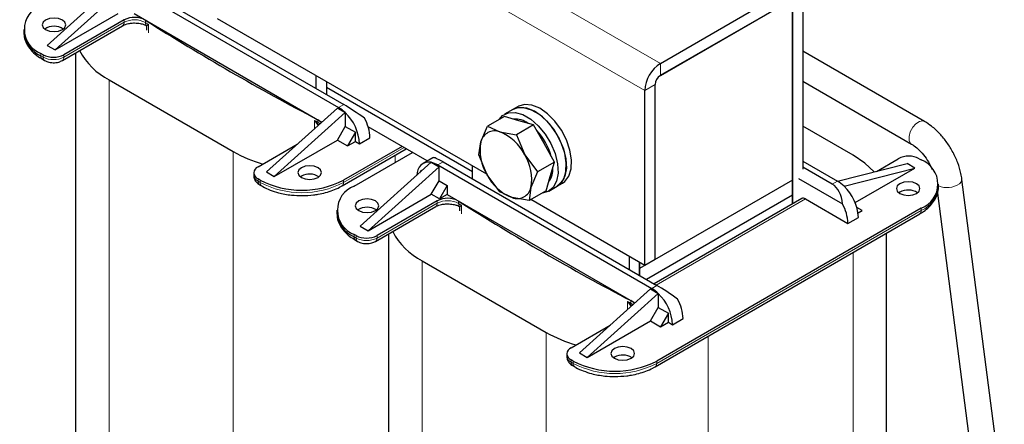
# Model space of a CAD drawing. Header units: millimetres. Extents: x 5 to 418, y 2 to 292.
# Tile 20 of 37: x 253 to 307, y 96 to 118. Entities that reach past the tile are written whole.
import ezdxf

# ---------------------------------------------------------------- set-up
doc = ezdxf.new("R2010")
doc.units = ezdxf.units.MM

msp = doc.modelspace()

# ---------------------------------------------------------------- linework, layer by layer
at = {"color": 7, "linetype": 'Continuous', "lineweight": 18}
for p, q in [((287.0996, 113.7721), (241.8448, 139.8972)), ((287.9482, 115.2418), (275.1536, 122.628)), ((255.6192, 115.5826), (258.8821, 117.4662)), ((258.8821, 117.4662), (258.8821, 117.5969)), ((260.0392, 117.5813), (260.0392, 117.4507)), ((260.0762, 117.312), (260.1961, 117.3514)), ((260.1961, 117.3514), (260.1022, 117.2638)), ((260.1961, 117.3514), (260.1961, 116.8942)), ((254.3747, 115.6479), (254.3747, 115.7785)), ((254.4879, 115.5826), (254.3747, 115.6479)), ((254.4879, 115.7132), (254.4879, 115.5826)), ((255.6192, 115.5826), (255.6192, 115.7132)), ((287.9482, 115.2418), (287.9482, 114.5886)), ((258.0658, 114.3497), (258.0658, 86.3261)), ((287.6653, 114.0987), (287.0996, 113.7721)), ((270.7938, 113.0111), (270.5109, 112.8479)), ((269.205, 111.7118), (269.205, 112.1507)), ((269.3821, 111.9067), (269.205, 112.1507)), ((269.205, 112.1507), (269.4107, 111.9233)), ((269.377, 112.0601), (269.377, 112.1907)), ((274.0606, 110.6842), (270.7796, 108.7901)), ((264.7975, 110.4636), (264.7975, 82.44)), ((273.5656, 110.2631), (273.5656, 109.8759)), ((276.1678, 109.9088), (275.8849, 109.7455)), ((266.141, 108.8554), (266.141, 108.986)), ((266.2541, 108.9207), (266.2541, 108.7901)), ((270.7796, 108.7901), (270.7796, 108.9207)), ((266.2541, 108.7901), (266.141, 108.8554)), ((297.5507, 108.8638), (297.2678, 108.7005)), ((287.7221, 103.2386), (295.8112, 107.9084)), ((272.5898, 105.7857), (275.8527, 107.6693)), ((275.8527, 107.6693), (275.8527, 107.8)), ((277.0097, 107.7844), (277.0097, 107.6538)), ((277.0467, 107.5151), (277.1666, 107.5545)), ((277.1666, 107.5545), (277.0728, 107.4669)), ((277.1666, 107.5545), (277.1666, 107.0973)), ((302.0903, 107.4022), (302.0903, 107.2716)), ((302.0903, 107.2716), (287.7502, 98.9932)), ((271.3453, 105.851), (271.3453, 105.9816)), ((271.4584, 105.7857), (271.3453, 105.851)), ((271.4584, 105.9163), (271.4584, 105.7857)), ((272.5898, 105.7857), (272.5898, 105.9163)), ((298.3992, 105.0054), (298.3992, 84.9545)), ((275.0364, 104.5528), (275.0364, 76.5292)), ((287.7643, 103.2142), (287.4815, 103.051)), ((286.1756, 101.9149), (286.1756, 102.3538)), ((286.3527, 102.1098), (286.1756, 102.3538)), ((286.1756, 102.3538), (286.3812, 102.1264)), ((286.3475, 102.2632), (286.3475, 102.3938)), ((281.7681, 100.6667), (281.7681, 72.6431)), ((290.5362, 100.4662), (290.5362, 72.6431)), ((283.1116, 99.0585), (283.1116, 99.1891)), ((283.2247, 98.9932), (283.1116, 99.0585)), ((283.2247, 99.1238), (283.2247, 98.9932)), ((287.7502, 98.9932), (287.7502, 99.1238))]:
    msp.add_line(p, q, dxfattribs=at)
at = {"color": 7, "linetype": 'Continuous', "lineweight": 25}
for p, q in [((287.9482, 115.2418), (299.8276, 122.0997)), ((287.9482, 114.5886), (299.8276, 121.4464)), ((258.5608, 119.6812), (254.7141, 116.2194)), ((259.1972, 119.7057), (270.7938, 113.0111)), ((258.9851, 119.4363), (255.1384, 115.9745)), ((258.9144, 119.5424), (270.5109, 112.8479)), ((295.1041, 118.7194), (287.9368, 114.5818)), ((295.1041, 108.9209), (295.1041, 118.7194)), ((295.6698, 118.7193), (295.6698, 109.5104)), ((295.1041, 118.3928), (295.1041, 107.6354)), ((255.1384, 115.9745), (258.5608, 117.9502)), ((258.8821, 117.5969), (255.6192, 115.7132)), ((259.4235, 117.942), (269.6, 112.0672)), ((278.5449, 109.2388), (263.9524, 117.6629)), ((253.4375, 117.0848), (253.4375, 116.9542)), ((255.5364, 115.3994), (258.7993, 117.2831)), ((260.0578, 117.3124), (260.0762, 117.312)), ((260.0913, 117.2422), (260.0913, 117.05)), ((254.7141, 116.2194), (255.1384, 115.9745)), ((302.273, 112.0934), (295.6698, 115.9054)), ((254.4879, 115.7132), (254.3747, 115.7785)), ((254.4576, 115.4648), (254.5707, 115.3994)), ((256.2499, 115.8113), (256.2499, 88.8569)), ((258.0658, 114.3497), (264.7975, 110.4636)), ((269.2805, 114.587), (269.2805, 113.8847)), ((269.8462, 114.2605), (269.8462, 113.5581)), ((295.6698, 114.275), (301.5671, 110.8706)), ((277.7658, 109.3617), (269.8462, 113.9336)), ((287.0996, 104.3003), (287.0996, 113.7721)), ((287.6653, 104.6268), (287.6653, 114.0987)), ((266.5935, 109.3616), (270.4402, 112.8234)), ((270.4402, 112.8234), (270.8642, 112.5786)), ((279.96, 112.7473), (279.5075, 112.4861)), ((280.2429, 112.9106), (279.96, 112.7473)), ((267.0178, 109.1167), (270.8645, 112.5784)), ((270.8645, 112.5784), (270.8642, 112.5786)), ((270.8645, 112.5783), (270.8645, 111.8272)), ((279.4925, 112.3722), (278.5723, 111.841)), ((280.2855, 112.1391), (279.4925, 112.3722)), ((281.0785, 111.9061), (280.2855, 112.1391)), ((270.4402, 111.0924), (270.8645, 111.8272)), ((270.8645, 111.8272), (271.416, 111.5088)), ((275.3172, 109.9588), (272.1073, 111.8118)), ((278.218, 110.9943), (278.5723, 111.841)), ((278.5723, 111.841), (279.239, 111.535)), ((281.0785, 111.9061), (280.1583, 111.3748)), ((281.6435, 110.8992), (281.0785, 111.9061)), ((298.3992, 110.2677), (295.6698, 111.8434)), ((267.0178, 109.1167), (270.4402, 111.0924)), ((270.4402, 111.0924), (270.9917, 110.774)), ((271.416, 111.5088), (270.9917, 110.774)), ((270.9917, 110.774), (271.416, 111.0189)), ((271.416, 111.0189), (271.416, 111.5088)), ((271.416, 111.0189), (271.6423, 110.8883)), ((271.6423, 110.8883), (272.208, 111.2148)), ((279.239, 111.535), (280.1583, 111.3748)), ((280.1583, 111.3748), (280.597, 110.2951)), ((266.141, 109.6392), (268.2635, 110.8645)), ((270.6968, 108.6069), (274.1778, 110.6165)), ((273.9475, 110.7495), (270.7796, 108.9207)), ((278.1164, 110.2935), (278.218, 110.9943)), ((282.2085, 109.8924), (281.6435, 110.8992)), ((271.3453, 108.5942), (274.5132, 110.4229)), ((275.6227, 110.1351), (275.085, 109.8247)), ((278.5551, 109.2137), (278.1164, 110.2935)), ((280.597, 110.2951), (281.2883, 109.3612)), ((295.6698, 109.9496), (297.5507, 108.8638)), ((299.6566, 109.3935), (300.8458, 110.08)), ((301.9772, 110.08), (302.0903, 110.0147)), ((275.5314, 109.8843), (271.6847, 106.4225)), ((275.9556, 109.6394), (272.109, 106.1776)), ((274.9035, 109.3192), (274.9798, 109.4515)), ((274.9798, 109.4515), (275.0228, 109.4266)), ((275.5317, 109.8841), (275.5314, 109.8843)), ((275.5317, 109.8841), (275.9556, 109.6394)), ((275.8849, 109.7455), (287.4815, 103.051)), ((275.9556, 108.8881), (275.9556, 109.6394)), ((276.1678, 109.9088), (287.7643, 103.2142)), ((277.7658, 108.9862), (277.7658, 109.6886)), ((282.2085, 109.8924), (281.2883, 109.3612)), ((281.9805, 109.1186), (282.2085, 109.8924)), ((297.2678, 108.7005), (295.6698, 109.623)), ((297.5584, 108.8593), (301.3266, 109.8188)), ((297.9042, 108.5944), (301.7509, 109.5738)), ((298.5077, 107.7016), (301.7509, 109.5738)), ((301.7509, 109.5738), (301.3266, 109.8188)), ((265.9067, 109.3126), (265.9067, 109.1819)), ((266.2541, 108.9207), (266.141, 108.986)), ((266.5935, 109.3616), (267.0178, 109.1167)), ((268.4886, 109.1329), (268.4384, 109.1003)), ((275.5314, 108.1533), (275.9556, 108.8881)), ((275.9556, 108.8881), (276.394, 108.6351)), ((279.2464, 108.2798), (278.5551, 109.2137)), ((281.2883, 109.3612), (280.934, 108.5145)), ((281.7525, 108.3449), (281.9805, 109.1186)), ((295.1041, 108.9209), (286.8168, 104.1367)), ((295.1041, 108.1043), (295.1041, 108.9209)), ((295.4294, 109.0107), (297.8197, 107.6307)), ((306.5932, 91.1799), (304.2956, 108.9576)), ((266.2239, 108.6722), (266.337, 108.6069)), ((276.394, 108.6351), (275.9698, 107.9002)), ((276.394, 108.6351), (276.394, 108.1451)), ((280.934, 108.5145), (280.8323, 107.8137)), ((281.7525, 108.3449), (280.8323, 107.8137)), ((281.9073, 108.329), (282.3598, 108.5903)), ((282.3598, 108.5903), (282.6427, 108.7536)), ((297.9042, 108.5942), (297.9039, 108.5945)), ((303.0276, 108.5778), (303.0276, 108.7085)), ((272.109, 106.1776), (275.5314, 108.1533)), ((275.9698, 107.9002), (275.5314, 108.1533)), ((276.394, 108.1451), (275.9698, 107.9002)), ((276.394, 108.1451), (286.5706, 102.2703)), ((279.9131, 107.9738), (279.2464, 108.2798)), ((280.8323, 107.8137), (279.9131, 107.9738)), ((287.0996, 104.3003), (280.923, 107.866)), ((295.1041, 108.1043), (287.1988, 103.5407)), ((295.6112, 107.9282), (287.6049, 103.3062)), ((295.1041, 107.6354), (295.1041, 108.1043)), ((295.8112, 107.9084), (298.1164, 106.5776)), ((300.9306, 108.2675), (300.8805, 108.2349)), ((302.9671, 108.2209), (305.1929, 90.9989)), ((270.408, 107.2879), (270.408, 107.1573)), ((272.5069, 105.6026), (275.7698, 107.4862)), ((275.8527, 107.8), (272.5898, 105.9163)), ((277.0284, 107.5155), (277.0467, 107.5151)), ((277.0619, 107.4453), (277.0619, 107.2531)), ((302.0903, 107.4022), (287.7502, 99.1238)), ((298.88, 107.2797), (298.5995, 107.4417)), ((298.6629, 107.1544), (298.88, 107.2797)), ((287.6673, 98.81), (302.0074, 107.0884)), ((298.1164, 106.5776), (298.682, 106.9042)), ((271.6847, 106.4225), (272.109, 106.1776)), ((271.4584, 105.9163), (271.3453, 105.9816)), ((273.2205, 106.0145), (273.2205, 79.06)), ((300.2151, 86.472), (300.2151, 106.0537)), ((271.4282, 105.6679), (271.5413, 105.6026)), ((286.2511, 104.7901), (286.2511, 104.0878)), ((287.6653, 104.6268), (287.0996, 104.3003)), ((275.0364, 104.5528), (281.7681, 100.6667)), ((286.8168, 104.4636), (286.8168, 103.7612)), ((286.8168, 104.1367), (286.8168, 104.4636)), ((286.8168, 103.7612), (286.8168, 104.1367)), ((283.5641, 99.5647), (287.4108, 103.0265)), ((287.4108, 103.0265), (287.8347, 102.7817)), ((283.9884, 99.3198), (287.835, 102.7815)), ((287.835, 102.7815), (287.8347, 102.7817)), ((287.835, 102.7814), (287.835, 102.0303)), ((287.4108, 101.2955), (287.835, 102.0303)), ((287.835, 102.0303), (288.3866, 101.7119)), ((288.3866, 101.7119), (287.9623, 100.9771)), ((288.3866, 101.222), (288.3866, 101.7119)), ((288.6128, 101.0914), (289.1785, 101.4179)), ((283.1116, 99.8423), (285.2341, 101.0676)), ((283.9884, 99.3198), (287.4108, 101.2955)), ((287.4108, 101.2955), (287.9623, 100.9771)), ((287.9623, 100.9771), (288.3866, 101.222)), ((288.3866, 101.222), (288.6128, 101.0914)), ((282.8772, 99.5157), (282.8772, 99.385)), ((283.5641, 99.5647), (283.9884, 99.3198)), ((285.4591, 99.336), (285.409, 99.3034)), ((283.2247, 99.1238), (283.1116, 99.1891)), ((283.1944, 98.8753), (283.3076, 98.81))]:
    msp.add_line(p, q, dxfattribs=at)
at = {"color": 7, "linetype": 'Continuous', "lineweight": 25, "flags": 128}
for points in [[(255.5344, 117.0685), (255.6731, 117.1883), (255.7218, 117.3297), (255.6731, 117.4711), (255.5344, 117.591), (255.3268, 117.6711), (255.0818, 117.6992), (254.8369, 117.6711), (254.6293, 117.591), (254.4906, 117.4711), (254.4418, 117.3297), (254.4906, 117.1883), (254.6293, 117.0685), (254.8369, 116.9884), (255.0818, 116.9603), (255.3268, 116.9884), (255.5344, 117.0685)], [(279.96, 112.7473), (280.1634, 112.8303), (280.5363, 112.8514), (280.9484, 112.7353), (281.3738, 112.4894), (281.7857, 112.1291), (282.1584, 111.6771), (282.4683, 111.1616), (282.696, 110.6153)], [(282.3598, 108.5903), (282.4872, 108.6813), (282.7085, 108.9731), (282.8325, 109.3714), (282.8514, 109.8512), (282.7641, 110.3824), (282.5759, 110.9316), (282.2988, 111.4643), (281.9501, 111.9469), (281.5518, 112.3493), (281.1288, 112.6461), (280.7078, 112.8187), (280.3153, 112.8561), (279.9757, 112.7561)], [(282.6427, 108.7536), (282.77, 108.8446), (282.9913, 109.1364), (283.1153, 109.5347), (283.1343, 110.0145), (283.0469, 110.5457), (282.8587, 111.0949), (282.5816, 111.6275), (282.2329, 112.1102), (281.8346, 112.5126), (281.4117, 112.8094), (280.9907, 112.9819), (280.5981, 113.0194), (280.2586, 112.9194)], [(279.2255, 112.2181), (279.4005, 112.4122), (279.7108, 112.5691), (280.0837, 112.5901), (280.4958, 112.4741), (280.9212, 112.2282), (281.3332, 111.8679), (281.7058, 111.4158), (282.0157, 110.9004), (282.2434, 110.354)], [(282.696, 110.6153), (282.8272, 110.0722), (282.8536, 109.5667), (282.7736, 109.1304), (282.5922, 108.7908), (282.3598, 108.5903)], [(282.2434, 110.354), (282.3746, 109.811), (282.401, 109.3055), (282.321, 108.8692), (282.1397, 108.5295), (281.8683, 108.3079), (281.5342, 108.2188)], [(299.538, 109.3633), (299.031, 109.8406), (298.3992, 110.2677)], [(268.4886, 109.5902), (268.3499, 109.4703), (268.3011, 109.3289), (268.3499, 109.1875), (268.4886, 109.0677), (268.6962, 108.9876), (268.9411, 108.9595), (269.1861, 108.9876), (269.3937, 109.0677), (269.5324, 109.1875), (269.5811, 109.3289), (269.5324, 109.4703), (269.3937, 109.5902), (269.1861, 109.6703), (268.9411, 109.6984), (268.6962, 109.6703), (268.4886, 109.5902)], [(300.9306, 108.7248), (300.7919, 108.6049), (300.7432, 108.4635), (300.7919, 108.3221), (300.9306, 108.2023), (301.1383, 108.1222), (301.3832, 108.0941), (301.6281, 108.1222), (301.8357, 108.2023), (301.9745, 108.3221), (302.0232, 108.4635), (301.9745, 108.6049), (301.8357, 108.7248), (301.6281, 108.8049), (301.3832, 108.833), (301.1383, 108.8049), (300.9306, 108.7248)], [(272.505, 107.2716), (272.6437, 107.3914), (272.6924, 107.5328), (272.6437, 107.6742), (272.505, 107.7941), (272.2973, 107.8742), (272.0524, 107.9023), (271.8075, 107.8742), (271.5999, 107.7941), (271.4611, 107.6742), (271.4124, 107.5328), (271.4611, 107.3914), (271.5999, 107.2716), (271.8075, 107.1915), (272.0524, 107.1634), (272.2973, 107.1915), (272.505, 107.2716)], [(285.4591, 99.7933), (285.3204, 99.6734), (285.2717, 99.532), (285.3204, 99.3906), (285.4591, 99.2708), (285.6668, 99.1907), (285.9117, 99.1626), (286.1566, 99.1907), (286.3642, 99.2708), (286.503, 99.3906), (286.5517, 99.532), (286.503, 99.6734), (286.3642, 99.7933), (286.1566, 99.8734), (285.9117, 99.9015), (285.6668, 99.8734), (285.4591, 99.7933)]]:
    msp.add_lwpolyline(points, dxfattribs=at)
at = {"color": 7, "linetype": 'Continuous', "lineweight": 18, "flags": 128}
for points in [[(301.5647, 110.8719), (301.5154, 110.9108), (301.4343, 111.0686), (301.4272, 111.2893), (301.4951, 111.5393), (301.6278, 111.7806), (301.8049, 111.9764), (301.9995, 112.097)], [(301.9995, 112.097), (302.1821, 112.1239), (302.2732, 112.0933)], [(269.5005, 111.9777), (269.4847, 111.9907), (269.377, 112.0601)], [(304.1615, 108.7227), (304.277, 108.8543), (304.2956, 108.9576)], [(286.4711, 102.1808), (286.4553, 102.1938), (286.3475, 102.2632)]]:
    msp.add_lwpolyline(points, dxfattribs=at)
at = {"color": 7, "linetype": 'Continuous', "lineweight": 25}
for centre, radius, start, end in [((254.8705, 117.0848), 1.3972, 110.78342, 249.21658), ((259.4462, 116.5148), 1.2202, 60.92664, 117.53507), ((331.591, 230.7431), 133.8852, 237.69499, 242.310386), ((255.0389, 117.1139), 1.6094, 185.6948, 245.62534), ((255.0818, 116.3463), 0.9069, 56.33248, 123.66752), ((259.7602, 117.6506), 3.7103, 207.49297, 242.8283), ((255.0536, 116.805), 1.2296, 242.60967, 297.39033), ((288.9419, 113.6883), 1.8442, 122.60548, 177.39452), ((288.2794, 114.0708), 0.6147, 122.60548, 177.39452), ((269.5636, 111.2387), 1.8673, 45.85457, 59.51629), ((269.1363, 111.6928), 0.5531, 38.68549, 64.20848), ((269.1404, 110.7609), 2.5051, 2.91529, 46.51141), ((269.934, 111.1427), 2.2751, 1.8179, 29.64378), ((280.0464, 110.9574), 1.2724, 54.35713, 92.8843), ((278.9644, 110.8192), 0.7666, 69.01354, 166.79758), ((278.8202, 109.3189), 3.3344, 15.31357, 43.57748), ((278.3031, 109.1464), 2.5654, 26.60014, 68.60419), ((280.6323, 110.5291), 2.4586, 169.09261, 212.34375), ((268.4538, 116.9794), 7.4716, 240.70153, 254.11019), ((278.5198, 108.9797), 2.4586, 349.09261, 32.34375), ((301.4115, 108.9882), 1.2296, 62.60967, 117.39033), ((301.5945, 108.7085), 1.3972, 290.78342, 69.21658), ((266.2649, 109.3126), 0.3493, 110.78342, 249.21658), ((275.4093, 109.2408), 0.6549, 79.26017, 184.7018), ((275.2874, 108.7422), 1.1678, 59.22499, 77.92714), ((280.9936, 109.5177), 1.1308, 323.12073, 4.04658), ((268.5169, 113.2878), 4.9185, 242.60967, 297.39033), ((268.9386, 108.306), 0.9414, 57.53567, 118.55302), ((280.8489, 110.3624), 2.5654, 206.60014, 248.60419), ((271.8411, 107.2879), 1.3972, 110.78342, 249.21658), ((280.1876, 108.6896), 0.7666, 249.01354, 346.79758), ((296.6034, 107.2546), 1.8673, 45.85457, 59.51629), ((296.1802, 106.7768), 2.5051, 2.91529, 46.51141), ((301.3806, 107.4406), 0.9414, 57.53567, 118.55302), ((276.4168, 106.7179), 1.2202, 60.92664, 117.53507), ((295.694, 107.7448), 0.2012, 54.38242, 114.30712), ((272.0524, 106.5494), 0.9069, 56.33248, 123.66752), ((348.5615, 220.9462), 133.8852, 237.69499, 242.310386), ((295.8424, 106.5055), 2.2751, 1.8179, 29.64378), ((272.0095, 107.317), 1.6094, 185.6948, 245.62534), ((272.0241, 107.0081), 1.2296, 242.60967, 297.39033), ((276.7307, 107.8537), 3.7103, 207.49297, 242.8283), ((286.5342, 101.4418), 1.8673, 45.85457, 59.51629), ((286.111, 100.964), 2.5051, 2.91529, 46.51141), ((286.1069, 101.8959), 0.5531, 38.68549, 64.20848), ((286.9046, 101.3458), 2.2751, 1.8179, 29.64378), ((285.4243, 107.1825), 7.4716, 240.70153, 254.11019), ((283.2355, 99.5157), 0.3493, 110.78342, 249.21658), ((285.9091, 98.5091), 0.9414, 57.53567, 118.55302), ((285.4874, 103.4909), 4.9185, 242.60967, 297.39033)]:
    msp.add_arc(centre, radius, start, end, dxfattribs=at)
at = {"color": 7, "linetype": 'Continuous', "lineweight": 18}
for centre, radius, start, end in [((258.6861, 117.4446), 0.1972, 305.01333, 6.29885), ((259.4462, 116.3842), 1.2202, 60.92664, 117.53507), ((260.2847, 117.4419), 0.2457, 177.94206, 211.91664), ((326.8694, 222.9213), 124.8612, 237.640087, 237.725283), ((260.0216, 117.2512), 0.0816, 8.86043, 48.03629), ((254.5707, 115.6263), 0.1972, 173.70115, 234.98667), ((254.6781, 115.5584), 0.1918, 172.74121, 235.97315), ((255.0536, 116.6744), 1.2296, 242.60967, 297.39033), ((255.419, 115.5629), 0.2012, 305.70095, 5.62013), ((336.031, 238.7914), 143.1907, 242.180213, 242.257974), ((269.6307, 112.05), 0.2539, 177.7262, 209.94554), ((269.4305, 111.8562), 0.07, 106.46652, 133.78307), ((266.307, 109.2219), 0.4024, 185.6948, 245.62534), ((266.337, 108.8337), 0.1972, 173.70115, 234.98667), ((266.4439, 108.7657), 0.1913, 172.68493, 236.5366), ((268.5169, 113.1571), 4.9185, 242.60967, 297.39033), ((270.5849, 108.7682), 0.196, 303.76086, 6.41234), ((301.4261, 108.7375), 1.6094, 294.37466, 354.3052), ((303.4929, 109.6976), 1.1821, 246.95688, 304.44152), ((275.6567, 107.6477), 0.1972, 305.01333, 6.29885), ((276.4168, 106.5873), 1.2202, 60.92664, 117.53507), ((277.2553, 107.645), 0.2457, 177.94206, 211.91664), ((343.84, 213.1244), 124.8612, 237.640087, 237.725283), ((276.9921, 107.4543), 0.0816, 8.86043, 48.03629), ((301.8943, 107.2499), 0.1972, 305.01333, 6.29885), ((271.5413, 105.8294), 0.1972, 173.70115, 234.98667), ((271.6487, 105.7615), 0.1918, 172.74121, 235.97315), ((272.0241, 106.8775), 1.2296, 242.60967, 297.39033), ((272.3895, 105.766), 0.2012, 305.70095, 5.62013), ((353.0016, 228.9945), 143.1907, 242.180213, 242.257974), ((286.6012, 102.2531), 0.2539, 177.7262, 209.94554), ((286.4011, 102.0593), 0.07, 106.46652, 133.78307), ((283.2776, 99.425), 0.4024, 185.6948, 245.62534), ((283.3076, 99.0369), 0.1972, 173.70115, 234.98667), ((283.4144, 98.9688), 0.1913, 172.68493, 236.5366), ((285.4874, 103.3602), 4.9185, 242.60967, 297.39033), ((287.5554, 98.9713), 0.196, 303.76086, 6.41234)]:
    msp.add_arc(centre, radius, start, end, dxfattribs=at)
at = {"color": 7, "linetype": 'Continuous', "lineweight": 25}
for centre, major_axis, ratio, start_param, end_param in [((271.664, 112.2071), (1.4228, -1.0238), 0.1110742, 1.476412, 2.3062436), ((277.0381, 109.1047), (1.4228, -1.0238), 0.1110742, 2.3062436, 3.0915605), ((296.3975, 106.8916), (0.7724, 1.8573), 0.6463006, 5.3694244, 6.199256), ((288.6346, 102.4102), (1.4228, -1.0238), 0.1110742, 1.476412, 2.3062436)]:
    msp.add_ellipse(centre, major_axis=major_axis, ratio=ratio, start_param=start_param, end_param=end_param, dxfattribs=at)
for points, knots in [([(258.8035, 117.2825), (258.8113, 117.288), (258.8494, 117.3145), (258.9597, 117.3581), (259.1261, 117.4046), (259.2947, 117.4291), (259.4074, 117.4315), (259.4478, 117.4324)], [0, 0, 0, 0, 0.06487218, 0.31406412, 0.55015824, 0.83891604, 1, 1, 1, 1]), ([(259.4478, 117.4324), (259.5529, 117.427), (259.6994, 117.4194), (259.8856, 117.3734), (259.9909, 117.3387), (260.0408, 117.3106), (260.0526, 117.304)], [0, 0, 0, 0, 0.45522203, 0.63484455, 0.9134986, 1, 1, 1, 1]), ([(253.4504, 116.9604), (253.4502, 116.8695), (253.45, 116.6473), (253.5826, 116.3064), (253.8157, 115.9643), (254.1118, 115.6802), (254.3537, 115.5333), (254.4618, 115.4677)], [0, 0, 0, 0, 0.1530094, 0.3739744, 0.5982699, 0.820568, 1, 1, 1, 1]), ([(260.0475, 117.3113), (260.0538, 117.3074), (260.0665, 117.2996), (260.0808, 117.281), (260.0896, 117.2599), (260.0904, 117.2451), (260.0907, 117.238)], [0, 0, 0, 0, 0.2647679, 0.524423, 0.7714087, 1, 1, 1, 1]), ([(260.1022, 117.2638), (260.098, 117.258), (260.091, 117.2484), (260.094, 117.2439), (260.0952, 117.2421)], [0, 0, 0, 0, 0.6054005, 1, 1, 1, 1]), ([(254.5707, 115.3994), (254.6258, 115.3725), (254.766, 115.3039), (255.0344, 115.2658), (255.3172, 115.2951), (255.4716, 115.3686), (255.5364, 115.3994)], [0, 0, 0, 0, 0.1878046, 0.477884, 0.7807662, 1, 1, 1, 1]), ([(304.2956, 108.9576), (304.2793, 109.0621), (304.2329, 109.3586), (304.0826, 109.8553), (303.8257, 110.4264), (303.494, 110.9635), (303.1, 111.4441), (302.688, 111.8291), (302.4008, 112.0121), (302.273, 112.0934)], [0, 0, 0, 0, 0.0858082, 0.2433449, 0.4000802, 0.5566463, 0.7139153, 0.8727596, 1, 1, 1, 1]), ([(301.5671, 110.8706), (301.6149, 110.841), (301.7551, 110.7543), (302.0073, 110.5384), (302.293, 110.2064), (302.5315, 109.8475), (302.6389, 109.6018), (302.6849, 109.4965)], [0, 0, 0, 0, 0.1189478, 0.3484864, 0.5829004, 0.8212802, 1, 1, 1, 1]), ([(265.9077, 109.1807), (265.9159, 109.1101), (265.9317, 108.9737), (266.0496, 108.7937), (266.1636, 108.7142), (266.2239, 108.6722)], [0, 0, 0, 0, 0.3361576, 0.6493205, 1, 1, 1, 1]), ([(266.3412, 108.6099), (266.3611, 108.5967), (266.4965, 108.5067), (266.8006, 108.3796), (267.2041, 108.2444), (267.5973, 108.1581), (268.0206, 108.0947), (268.3313, 108.0854), (268.5169, 108.0799)], [0, 0, 0, 0, 0.0360413, 0.2450616, 0.4555094, 0.6109689, 0.7677136, 1, 1, 1, 1]), ([(268.5169, 108.0799), (268.7307, 108.0871), (269.0312, 108.0971), (269.4602, 108.1631), (269.8127, 108.2403), (270.2018, 108.3678), (270.4995, 108.4913), (270.65, 108.5852), (270.6911, 108.6109)], [0, 0, 0, 0, 0.2675611, 0.375903, 0.5538423, 0.7355131, 0.9277354, 1, 1, 1, 1]), ([(302.0018, 107.0924), (302.0762, 107.1349), (302.2706, 107.246), (302.5295, 107.4676), (302.7768, 107.7539), (302.9459, 108.0827), (303.0318, 108.364), (303.0182, 108.5295), (303.0147, 108.5715)], [0, 0, 0, 0, 0.1211477, 0.3164419, 0.5153917, 0.7184198, 0.928489, 1, 1, 1, 1]), ([(275.774, 107.4856), (275.7819, 107.4911), (275.82, 107.5176), (275.9303, 107.5612), (276.0967, 107.6077), (276.2652, 107.6322), (276.378, 107.6346), (276.4184, 107.6355)], [0, 0, 0, 0, 0.0648722, 0.3140641, 0.5501582, 0.838916, 1, 1, 1, 1]), ([(276.4184, 107.6355), (276.5234, 107.6301), (276.6699, 107.6225), (276.8562, 107.5765), (276.9614, 107.5418), (277.0113, 107.5137), (277.0231, 107.5071)], [0, 0, 0, 0, 0.455222, 0.6348446, 0.9134986, 1, 1, 1, 1]), ([(277.018, 107.5144), (277.0244, 107.5105), (277.0371, 107.5027), (277.0513, 107.4841), (277.0602, 107.463), (277.0609, 107.4482), (277.0613, 107.4411)], [0, 0, 0, 0, 0.2647679, 0.524423, 0.7714087, 1, 1, 1, 1]), ([(277.0728, 107.4669), (277.0686, 107.4611), (277.0616, 107.4515), (277.0646, 107.447), (277.0658, 107.4452)], [0, 0, 0, 0, 0.6054005, 1, 1, 1, 1]), ([(270.4209, 107.1635), (270.4208, 107.0726), (270.4205, 106.8504), (270.5531, 106.5095), (270.7862, 106.1674), (271.0823, 105.8833), (271.3243, 105.7364), (271.4324, 105.6708)], [0, 0, 0, 0, 0.15300935, 0.37397437, 0.59826987, 0.82056803, 1, 1, 1, 1]), ([(271.5413, 105.6026), (271.5964, 105.5756), (271.7366, 105.507), (272.005, 105.4689), (272.2878, 105.4982), (272.4421, 105.5717), (272.5069, 105.6026)], [0, 0, 0, 0, 0.1878046, 0.477884, 0.7807662, 1, 1, 1, 1]), ([(282.8783, 99.3838), (282.8864, 99.3132), (282.9023, 99.1768), (283.0201, 98.9968), (283.1342, 98.9173), (283.1944, 98.8753)], [0, 0, 0, 0, 0.3361576, 0.6493205, 1, 1, 1, 1]), ([(283.3118, 98.813), (283.3317, 98.7998), (283.4671, 98.7098), (283.7712, 98.5827), (284.1746, 98.4475), (284.5679, 98.3612), (284.9911, 98.2978), (285.3019, 98.2885), (285.4874, 98.283)], [0, 0, 0, 0, 0.0360413, 0.2450616, 0.4555094, 0.6109689, 0.7677136, 1, 1, 1, 1]), ([(285.4874, 98.283), (285.7013, 98.2902), (286.0017, 98.3002), (286.4308, 98.3662), (286.7833, 98.4434), (287.1723, 98.5709), (287.47, 98.6944), (287.6206, 98.7883), (287.6617, 98.814)], [0, 0, 0, 0, 0.2675611, 0.375903, 0.5538423, 0.7355131, 0.9277354, 1, 1, 1, 1])]:
    msp.add_open_spline(points, degree=3, knots=knots, dxfattribs=at)

doc.saveas('drawing.dxf')
